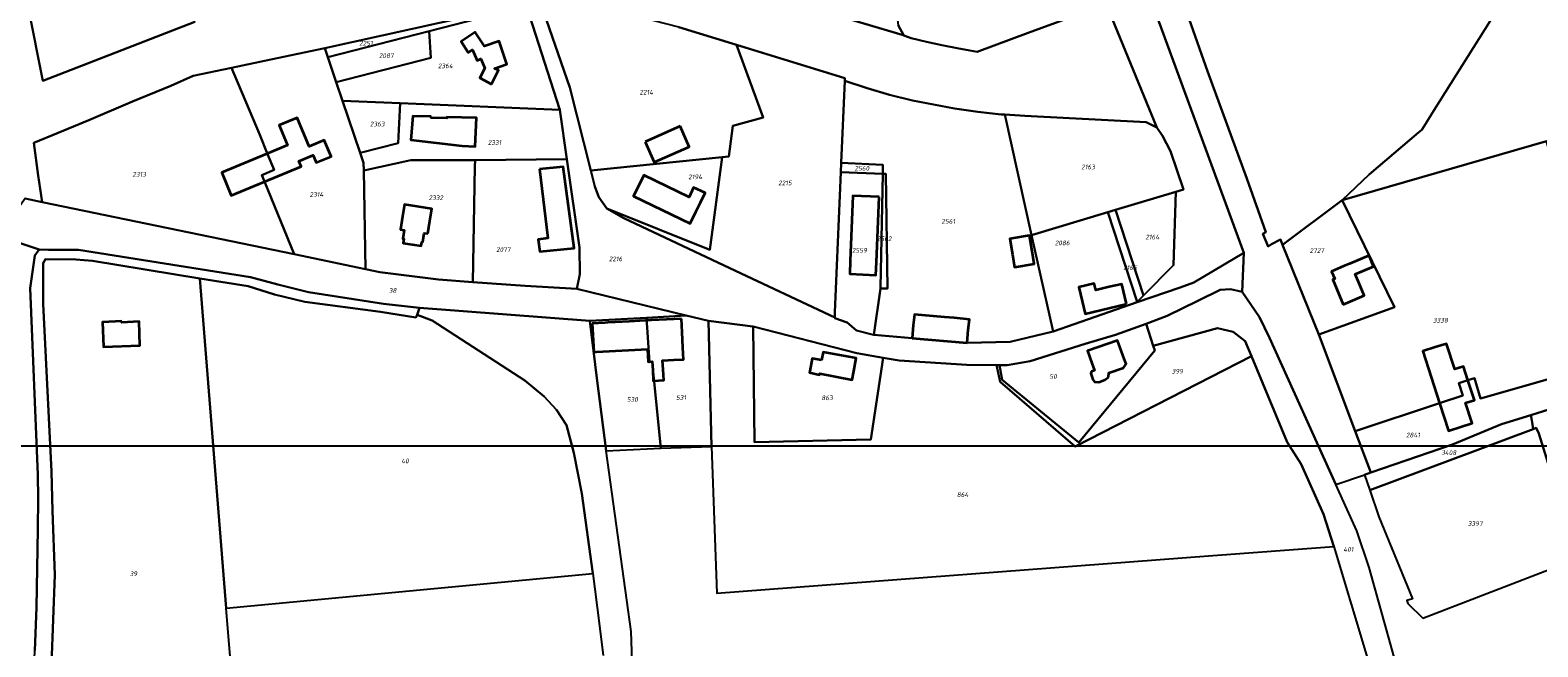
# Model space of a CAD drawing. Extents: x 177930 to 190767, y 381068 to 392034.
# Tile 149 of 256: x 183328 to 183906, y 384036 to 384272. Entities that reach past the tile are written whole.
import ezdxf
from ezdxf.enums import TextEntityAlignment as Align

# ---------------------------------------------------------------- set-up
doc = ezdxf.new("R2010")
doc.units = 0
for name, color, linetype, lineweight in [('B-XX-KG-GRENS_PERCEEL-GV', 150, 'Continuous', 25), ('B-XX-KG-GRENS_PERCEEL-S', 150, 'Continuous', 25), ('B-XX-OG-BEBOUWING-G', 7, 'Continuous', 35)]:
    doc.layers.add(name, color=color, linetype=linetype, lineweight=lineweight)
doc.styles.add('NLCS-ISO', font='NLCS-ISO.ttf', dxfattribs={"height": 1.8})

# ---------------------------------------------------------------- blocks, each defined once
blk = doc.blocks.new('SKG-PERCEELNUMMER-SO')
at = {"layer": 'DefPoints'}
blk.add_point((0, 0), dxfattribs=at)
at = {"style": 'NLCS-ISO', "oblique": 10, "flags": 1}
blk.add_attdef('GEMEENTECODE', text='', height=1.8, dxfattribs=at).set_placement((-0.5, 2.55), align=Align.MIDDLE_RIGHT)
at = {"style": 'NLCS-ISO', "oblique": 10}
blk.add_attdef('PERCEELNUMMER', text='', height=1.8, dxfattribs=at).set_placement((0, 0), align=Align.MIDDLE_CENTER)
at = {"style": 'NLCS-ISO', "oblique": 10, "flags": 1}
blk.add_attdef('SECTIE', text='', height=1.8, dxfattribs=at).set_placement((0.5, 2.5), align=Align.MIDDLE_LEFT)

msp = doc.modelspace()

# ---------------------------------------------------------------- linework, layer by layer
at = {"layer": 'B-XX-KG-GRENS_PERCEEL-GV'}
for points in [[(183724.429, 384374.417), (183793.291, 384186.899), (183792.567, 384172.059), (183799.318, 384162.336), (183803.04, 384154.388), (183828.486, 384098.177), (183839.547, 384101.983), (183841.937, 384102.805), (183835.969, 384118.691), (183822.057, 384155.724), (183808.132, 384190.068), (183807.332, 384192.041), (183803.863, 384190.246), (183802.545, 384189.408), (183800.598, 384194.27), (183801.716, 384194.934), (183794.367, 384215.463), (183779.338, 384256.512), (183772.321, 384276.495)], [(183735.94, 384293.62), (183759.984, 384234.942), (183762.164, 384231.727), (183765.131, 384225.883), (183770.156, 384211.258), (183767.17, 384210.36), (183766.322, 384182.248), (183754.845, 384170.623), (183752.367, 384168.211), (183752.429, 384168.018), (183768.841, 384173.724), (183774.082, 384175.566), (183793.291, 384186.899), (183724.429, 384374.417)], [(183391.43, 384275.44), (183333.187, 384252.883), (183322.083, 384308.774)], [(183576.91, 384273.35), (183598.935, 384266.594), (183618.81, 384260.52), (183640.44, 384253.841), (183640.396, 384252.795), (183648.932, 384250.037), (183657.581, 384247.524), (183666.298, 384245.348), (183674.404, 384243.734), (183682.493, 384242.191), (183691.357, 384240.918), (183700.349, 384239.999), (183701.683, 384239.915), (183709.36, 384239.43), (183755.908, 384237.004), (183759.984, 384234.942), (183735.94, 384293.62)], [(183772.321, 384276.495), (183779.338, 384256.512), (183794.367, 384215.463), (183801.716, 384194.934), (183800.598, 384194.27), (183802.545, 384189.408), (183803.863, 384190.246), (183807.332, 384192.041), (183808.132, 384190.068), (183830.89, 384207.092), (183841.251, 384216.9), (183860.208, 384233.035), (183861.446, 384234.067), (183862.378, 384235.434), (183866.094, 384241.519), (183894.245, 384286.467)], [(183326.413, 384207.785), (183333.021, 384206.414), (183331.48, 384216.62), (183329.73, 384229.03), (183339.06, 384232.86), (183350.8, 384237.75), (183367.54, 384244.91), (183382.21, 384250.92), (183390.78, 384254.73), (183405.452, 384257.851), (183420.54, 384261.06), (183441.253, 384265.39), (183518.17, 384282.38)], [(183518.472, 384281.442), (183531.285, 384241.711), (183533.986, 384222.833), (183538.753, 384189.012), (183538.983, 384178.813), (183537.83, 384173.185), (183579.702, 384162.939), (183588.198, 384160.86), (183605.215, 384158.744), (183605.295, 384158.723), (183644.985, 384148.554), (183655.12, 384146.795), (183661.183, 384145.743), (183687.188, 384144.042), (183698.541, 384143.93), (183699.614, 384143.92), (183702.594, 384143.891), (183711.402, 384145.488), (183732.476, 384152.092), (183744.16, 384155.496), (183755.792, 384159.828), (183763.951, 384162.867), (183775.661, 384168.63), (183784.146, 384172.789), (183788.197, 384173.082), (183792.567, 384172.059), (183793.291, 384186.899), (183774.082, 384175.566), (183768.841, 384173.724), (183752.429, 384168.018), (183720.258, 384156.834), (183703.82, 384152.926), (183687.271, 384152.486), (183666.216, 384154.283), (183651.603, 384155.497), (183651.467, 384155.508), (183644.958, 384157.157), (183641.347, 384160.236), (183636.568, 384161.937), (183636.578, 384162.162), (183596.34, 384181.13), (183555.77, 384200.29), (183549.294, 384203.887), (183546.183, 384208.227), (183544.694, 384212.358), (183543.14, 384218.521), (183535.035, 384250.261), (183523.813, 384282.698)], [(183633, 384279.16), (183662.35, 384270.417), (183663.025, 384270.216), (183660.886, 384274.187)], [(183727.738, 384277.42), (183710.703, 384271.168), (183691.068, 384263.991), (183688.259, 384264.482), (183683.437, 384265.325), (183677.555, 384266.449), (183671.67, 384267.763), (183665.895, 384269.186), (183663.025, 384270.216), (183662.35, 384270.417), (183633, 384279.16)], [(183324.34, 383881.432), (183329.216, 384013.067), (183330.233, 384034.645), (183330.772, 384051.158), (183331.349, 384081.06), (183331.447, 384092.912), (183331.277, 384101.925), (183328.329, 384173.473), (183330.114, 384185.878), (183331.873, 384188.266), (183316.107, 384193.469)], [(183332.061, 383909.641), (183337.886, 384063.643), (183336.906, 384088.082), (183336.59, 384103.251), (183333.404, 384167.383), (183333.338, 384183.04), (183334.29, 384184.484), (183345.92, 384184.396), (183352.304, 384183.888), (183393.317, 384177.121), (183411.939, 384174.203), (183421.95, 384170.997), (183433.536, 384168.254), (183462.574, 384164.355), (183476.057, 384162.249), (183476.556, 384163.224), (183477.547, 384165.855), (183463.78, 384167.458), (183434.977, 384171.953), (183423.189, 384174.82), (183412.829, 384177.653), (183346.875, 384188.057), (183335.437, 384188.129), (183331.873, 384188.266), (183330.114, 384185.878), (183328.329, 384173.473), (183331.277, 384101.925), (183331.447, 384092.912), (183331.349, 384081.06), (183330.772, 384051.158), (183330.233, 384034.645)], [(183860.41, 383997.693), (183841.322, 384066.403), (183836.526, 384080.417), (183828.486, 384098.177), (183803.04, 384154.388), (183799.318, 384162.336), (183792.567, 384172.059), (183788.197, 384173.082), (183784.146, 384172.789), (183775.661, 384168.63), (183763.951, 384162.867), (183755.792, 384159.828), (183758.544, 384151.377), (183783.239, 384158.162), (183789.22, 384156.691), (183793.777, 384153.104), (183796.155, 384147.372), (183809.811, 384114.446), (183815.234, 384105.979), (183823.826, 384086.801), (183827.676, 384074.531), (183841.038, 384030.363)], [(183559.249, 384023.044), (183558.579, 384041.9), (183556.91, 384053.928), (183548.979, 384111.101), (183545.404, 384138.925), (183542.789, 384160.923), (183477.547, 384165.855), (183476.556, 384163.224), (183482.375, 384161.032), (183517.891, 384138), (183525.29, 384131.975), (183530.015, 384126.818), (183533.853, 384120.928), (183536.639, 384110.331), (183539.677, 384094.799), (183543.952, 384064.113), (183546.324, 384045.059), (183547.857, 384032.747)]]:
    msp.add_lwpolyline(points, dxfattribs=at)
for points in [[(183688.259, 384264.482), (183691.068, 384263.991), (183710.703, 384271.168), (183727.738, 384277.42), (183728.67, 384279.26), (183735.94, 384293.62), (183719.33, 384351.5), (183657.89, 384328.97), (183662.71, 384314.9), (183664.59, 384301.57), (183664.17, 384291.72), (183661.83, 384280.78), (183660.61, 384276.1), (183660.886, 384274.187), (183663.025, 384270.216), (183665.895, 384269.186), (183671.67, 384267.763), (183677.555, 384266.449), (183683.437, 384265.325)], [(184166.262, 384319.42), (184152.21, 384348.877), (184124.427, 384335.883), (183996.368, 384275.874), (183991.832, 384273.749), (183971.524, 384324.191), (183894.245, 384286.467), (183866.094, 384241.519), (183862.378, 384235.434), (183861.446, 384234.067), (183860.208, 384233.035), (183841.251, 384216.9), (183830.89, 384207.092), (183909.152, 384229.716), (183936.47, 384135.39), (183936.545, 384135.129), (183941.172, 384136.561), (183954.775, 384140.77), (183969.689, 384145.102), (183996.106, 384152.774), (183985.841, 384182.901), (183985.77, 384183.109), (183983.16, 384195.347), (183972.339, 384224.175)], [(183391.43, 384275.44), (183372.07, 384341.17), (183339.233, 384329.184), (183322.083, 384308.774), (183333.187, 384252.883)], [(183442.45, 384261.843), (183481.244, 384271.844), (183518.472, 384281.442), (183518.17, 384282.38), (183441.253, 384265.39)], [(183448.074, 384245.172), (183470.088, 384244.257), (183531.285, 384241.711), (183518.472, 384281.442), (183481.244, 384271.844), (183481.803, 384261.671), (183445.645, 384252.372)], [(183598.935, 384266.594), (183576.91, 384273.35), (183567.44, 384275.82), (183557.97, 384278.02), (183548.33, 384279.75), (183538.54, 384281.08), (183523.813, 384282.698), (183535.035, 384250.261), (183543.14, 384218.521), (183593.393, 384223.652), (183595.975, 384223.916), (183597.516, 384235.642), (183609.213, 384238.756)], [(183445.645, 384252.372), (183481.803, 384261.671), (183481.244, 384271.844), (183442.45, 384261.843)], [(183441.253, 384265.39), (183420.54, 384261.06), (183405.452, 384257.851), (183416.332, 384232.104), (183419.337, 384224.793), (183421.896, 384218.75), (183417.103, 384216.769), (183418.154, 384214.227), (183429.53, 384186.389), (183456.81, 384180.728), (183456.131, 384218.464), (183456.077, 384221.448), (183454.799, 384225.237), (183448.074, 384245.172), (183445.645, 384252.372), (183442.45, 384261.843)], [(183636.578, 384162.162), (183636.665, 384164.229), (183638.925, 384217.892), (183639.075, 384221.443), (183640.396, 384252.795), (183640.44, 384253.841), (183618.81, 384260.52), (183598.935, 384266.594), (183609.213, 384238.756), (183597.516, 384235.642), (183595.975, 384223.916), (183593.393, 384223.652), (183588.782, 384188.111), (183549.294, 384203.887), (183555.77, 384200.29), (183596.34, 384181.13)], [(183429.53, 384186.389), (183418.154, 384214.227), (183417.103, 384216.769), (183421.896, 384218.75), (183419.337, 384224.793), (183416.332, 384232.104), (183405.452, 384257.851), (183390.78, 384254.73), (183382.21, 384250.92), (183367.54, 384244.91), (183350.8, 384237.75), (183339.06, 384232.86), (183329.73, 384229.03), (183331.48, 384216.62), (183333.021, 384206.414)], [(183654.046, 384173.316), (183651.603, 384155.497), (183666.216, 384154.283), (183687.271, 384152.486), (183703.82, 384152.926), (183720.258, 384156.834), (183711.924, 384193.68), (183701.683, 384239.915), (183700.349, 384239.999), (183691.357, 384240.918), (183682.493, 384242.191), (183674.404, 384243.734), (183666.298, 384245.348), (183657.581, 384247.524), (183648.932, 384250.037), (183640.396, 384252.795), (183639.075, 384221.443), (183655.046, 384220.703), (183654.977, 384217.239), (183656.163, 384217.164), (183656.834, 384173.266)], [(183470.088, 384244.257), (183448.074, 384245.172), (183454.799, 384225.237), (183469.386, 384228.975)], [(183456.131, 384218.464), (183474.136, 384222.498), (183484.594, 384222.466), (183498.778, 384222.423), (183533.986, 384222.833), (183531.285, 384241.711), (183470.088, 384244.257), (183469.386, 384228.975), (183454.799, 384225.237), (183456.077, 384221.448)], [(183759.984, 384234.942), (183755.908, 384237.004), (183709.36, 384239.43), (183701.683, 384239.915), (183711.924, 384193.68), (183741.227, 384202.553), (183744.164, 384203.437), (183767.17, 384210.36), (183770.156, 384211.258), (183765.131, 384225.883), (183762.164, 384231.727)], [(183921.217, 384130.387), (183926.71, 384132.086), (183936.545, 384135.129), (183936.47, 384135.39), (183909.152, 384229.716), (183830.89, 384207.092), (183850.918, 384166.21), (183822.057, 384155.724), (183835.969, 384118.691), (183868.229, 384129.384), (183877.176, 384132.275), (183875.638, 384137.033), (183879.107, 384138.154), (183881.595, 384139.009), (183883.905, 384131.214), (183910.347, 384138.707), (183913.445, 384127.982)], [(183456.131, 384218.464), (183456.81, 384180.728), (183462.346, 384179.579), (183484.836, 384176.682), (183497.981, 384175.73), (183498.738, 384220.072), (183498.778, 384222.423), (183484.594, 384222.466), (183474.136, 384222.498)], [(183533.986, 384222.833), (183498.778, 384222.423), (183498.738, 384220.072), (183497.981, 384175.73), (183517.933, 384174.284), (183537.83, 384173.185), (183538.983, 384178.813), (183538.753, 384189.012)], [(183549.294, 384203.887), (183588.782, 384188.111), (183593.393, 384223.652), (183543.14, 384218.521), (183544.694, 384212.358), (183546.183, 384208.227)], [(183654.046, 384173.316), (183654.105, 384173.745), (183654.977, 384217.239), (183638.925, 384217.892), (183636.665, 384164.229), (183636.578, 384162.162), (183636.568, 384161.937), (183641.347, 384160.236), (183644.958, 384157.157), (183651.467, 384155.508), (183651.603, 384155.497)], [(183638.925, 384217.892), (183654.977, 384217.239), (183655.046, 384220.703), (183639.075, 384221.443)], [(183654.977, 384217.239), (183654.105, 384173.745), (183654.046, 384173.316), (183656.834, 384173.266), (183656.163, 384217.164)], [(183767.17, 384210.36), (183744.164, 384203.437), (183754.845, 384170.623), (183766.322, 384182.248)], [(183564.504, 384162.109), (183579.702, 384162.939), (183537.83, 384173.185), (183517.933, 384174.284), (183497.981, 384175.73), (183484.836, 384176.682), (183462.346, 384179.579), (183456.81, 384180.728), (183429.53, 384186.389), (183333.021, 384206.414), (183326.413, 384207.785), (183316.107, 384193.469), (183331.873, 384188.266), (183335.437, 384188.129), (183346.875, 384188.057), (183412.829, 384177.653), (183423.189, 384174.82), (183434.977, 384171.953), (183463.78, 384167.458), (183477.547, 384165.855), (183542.789, 384160.923)], [(183822.057, 384155.724), (183850.918, 384166.21), (183830.89, 384207.092), (183808.132, 384190.068)], [(183752.367, 384168.211), (183741.227, 384202.553), (183711.924, 384193.68), (183720.258, 384156.834), (183752.429, 384168.018)], [(183752.367, 384168.211), (183754.845, 384170.623), (183744.164, 384203.437), (183741.227, 384202.553)], [(183405.254, 384029.23), (183403.504, 384050.92), (183393.317, 384177.121), (183352.304, 384183.888), (183345.92, 384184.396), (183334.29, 384184.484), (183333.338, 384183.04), (183333.404, 384167.383), (183336.59, 384103.251), (183336.906, 384088.082), (183337.886, 384063.643), (183332.061, 383909.641), (183348.165, 383930.603), (183407.031, 384007.224)], [(183476.556, 384163.224), (183476.057, 384162.249), (183462.574, 384164.355), (183433.536, 384168.254), (183421.95, 384170.997), (183411.939, 384174.203), (183393.317, 384177.121), (183403.504, 384050.92), (183543.952, 384064.113), (183539.677, 384094.799), (183536.639, 384110.331), (183533.853, 384120.928), (183530.015, 384126.818), (183525.29, 384131.975), (183517.891, 384138), (183482.375, 384161.032)], [(183542.789, 384160.923), (183545.404, 384138.925), (183548.979, 384111.101), (183570.005, 384112.156), (183566.604, 384145.244), (183565.675, 384145.125), (183564.504, 384162.109)], [(183564.504, 384162.109), (183565.675, 384145.125), (183566.604, 384145.244), (183570.005, 384112.156), (183589.422, 384112.814), (183588.198, 384160.86), (183579.702, 384162.939)], [(183779.787, 384070.841), (183827.676, 384074.531), (183823.826, 384086.801), (183815.234, 384105.979), (183809.811, 384114.446), (183796.155, 384147.372), (183728.675, 384112.835), (183699.872, 384137.575), (183698.541, 384143.93), (183687.188, 384144.042), (183661.183, 384145.743), (183655.12, 384146.795), (183650.436, 384115.443), (183605.858, 384114.409), (183605.295, 384158.723), (183605.215, 384158.744), (183588.198, 384160.86), (183589.422, 384112.814), (183591.425, 384056.547)], [(183605.295, 384158.723), (183605.858, 384114.409), (183650.436, 384115.443), (183655.12, 384146.795), (183644.985, 384148.554)], [(183699.614, 384143.92), (183698.541, 384143.93), (183699.872, 384137.575), (183728.675, 384112.835), (183796.155, 384147.372), (183793.777, 384153.104), (183789.22, 384156.691), (183783.239, 384158.162), (183758.544, 384151.377), (183759.143, 384149.508), (183730.014, 384114.254), (183700.758, 384138.312)], [(183758.544, 384151.377), (183755.792, 384159.828), (183744.16, 384155.496), (183732.476, 384152.092), (183711.402, 384145.488), (183702.594, 384143.891), (183699.614, 384143.92), (183700.758, 384138.312), (183730.014, 384114.254), (183759.143, 384149.508)], [(183841.937, 384102.805), (183873.224, 384113.57), (183892.016, 384121.351), (183903.24, 384124.824), (183912.874, 384127.805), (183913.445, 384127.982), (183910.347, 384138.707), (183883.905, 384131.214), (183881.595, 384139.009), (183879.107, 384138.154), (183875.638, 384137.033), (183877.176, 384132.275), (183868.229, 384129.384), (183835.969, 384118.691)], [(183839.547, 384101.983), (183841.557, 384096.004), (183904.108, 384119.423), (183903.729, 384122.091), (183903.24, 384124.824), (183892.016, 384121.351), (183873.224, 384113.57), (183841.937, 384102.805)], [(183922.006, 384093.915), (183917.578, 384110.429), (183917.536, 384110.583), (183917.502, 384110.709), (183917.467, 384110.838), (183917.403, 384111.074), (183912.874, 384127.805), (183903.24, 384124.824), (183903.729, 384122.091), (183904.108, 384119.423), (183905.292, 384119.866), (183906.248, 384117.799), (183914.385, 384091.497)], [(183861.824, 384047.006), (183920.767, 384069.816), (183914.385, 384091.497), (183906.248, 384117.799), (183905.292, 384119.866), (183904.108, 384119.423), (183841.557, 384096.004), (183844.981, 384085.816), (183857.849, 384054.491), (183855.744, 384053.783), (183856.129, 384052.638)]]:
    msp.add_lwpolyline(points, close=True, dxfattribs=at)
at = {"layer": 'B-XX-OG-BEBOUWING-G'}
for points in [[(183505.034, 384251.619), (183507.797, 384256.884), (183506.203, 384257.622), (183510.95, 384259.212), (183507.988, 384268.049), (183502.347, 384266.159), (183498.843, 384271.502), (183493.437, 384267.892), (183496.214, 384263.734), (183497.77, 384264.677), (183499.639, 384260.616), (183501.04, 384261.298), (183502.562, 384257.723), (183500.585, 384253.956)], [(183481.997, 384239.119), (183475.01, 384239.307), (183474.162, 384230.286), (183493.792, 384227.93), (183498.779, 384227.671), (183499.351, 384238.651), (183488.025, 384238.956), (183488.013, 384238.486), (183481.985, 384238.649)], [(183523.426, 384219.014), (183526.732, 384192.56), (183522.983, 384192.091), (183523.559, 384187.479), (183536.703, 384188.806), (183532.486, 384219.863)], [(183583.369, 384202.691), (183585.139, 384206.199), (183586.921, 384209.881), (183582.529, 384212.006), (183580.747, 384208.324), (183567.93, 384214.526), (183563.423, 384216.705), (183559.536, 384208.667), (183581.194, 384198.194)], [(183480.75, 384194.301), (183481.511, 384199.249), (183482.207, 384203.866), (183471.751, 384205.442), (183471.057, 384200.834), (183470.293, 384195.88), (183471.663, 384195.669), (183471.152, 384192.35), (183471.518, 384192.294), (183471.267, 384190.663), (183478.194, 384189.596), (183478.445, 384191.226), (183478.811, 384191.17), (183479.326, 384194.521)], [(183653.556, 384208.349), (183643.539, 384208.777), (183642.527, 384183.86), (183642.305, 384178.869), (183652.31, 384178.421), (183652.532, 384183.42)], [(183712.161, 384187.641), (183711.163, 384193.59), (183703.625, 384192.326), (183704.622, 384186.381), (183705.449, 384181.448), (183712.988, 384182.712)], [(183363.465, 384160.764), (183356.102, 384160.461), (183356.495, 384150.913), (183370.448, 384151.488), (183370.073, 384160.598), (183363.483, 384160.327)], [(183741.444, 384139.349), (183741.495, 384140.97), (183747.208, 384142.93), (183748.216, 384144.461), (183747.401, 384146.318), (183744.892, 384153.424), (183733.391, 384149.362), (183735.059, 384144.64), (183736.019, 384141.929), (183734.941, 384141.562), (183734.63, 384140.688), (183735.366, 384138.428), (183736.05, 384137.612), (183737.718, 384137.399), (183740.005, 384138.304)], [(183631.555, 384145.848), (183627.9, 384146.535), (183626.978, 384141.629), (183626.871, 384141.061), (183630.723, 384140.269), (183630.816, 384140.747), (183643.197, 384138.343), (183643.818, 384141.649), (183644.746, 384146.591), (183632.141, 384148.961)]]:
    msp.add_lwpolyline(points, close=True, dxfattribs=at)
for points in [[(183418.013, 384214.139), (183432.131, 384220.012), (183431.288, 384222.04), (183436.803, 384224.32), (183437.966, 384221.514), (183443.632, 384223.862), (183441.055, 384230.098), (183435.246, 384227.727), (183430.669, 384238.73), (183423.798, 384235.872), (183427.005, 384228.162), (183419.08, 384224.865)], [(183563.97, 384229.53), (183567.43, 384221.654), (183580.806, 384227.588), (183577.3, 384235.49)], [(183577.3, 384235.49), (183563.97, 384229.53)], [(183419.08, 384224.865), (183401.78, 384217.67), (183405.428, 384208.905), (183418.013, 384214.139)], [(183841.28, 384185.935), (183833.755, 384182.801), (183831.494, 384181.792), (183826.892, 384179.861), (183828.096, 384176.987), (183827.383, 384176.688), (183831.353, 384167.228)], [(183831.353, 384167.228), (183839.346, 384170.582), (183837.417, 384175.175), (183835.864, 384178.735), (183842.973, 384181.712)], [(183842.973, 384181.712), (183841.28, 384185.935)], [(183748.311, 384167.393), (183748.302, 384167.429), (183746.511, 384175.007), (183741.746, 384173.881), (183736.531, 384172.649), (183735.931, 384175.187), (183730.111, 384173.808), (183731.365, 384168.501), (183732.509, 384163.658), (183747.976, 384167.314)], [(183747.976, 384167.314), (183748.311, 384167.393)], [(183548.5, 384160.177), (183543.679, 384159.932)], [(183543.679, 384159.932), (183544.252, 384148.94)], [(183549.64, 384160.236), (183548.5, 384160.177)], [(183557.98, 384160.672), (183549.64, 384160.236)], [(183561.87, 384160.875), (183557.98, 384160.672)], [(183564.581, 384161.257), (183564.491, 384161.252), (183564.503, 384161.012), (183561.87, 384160.875)], [(183564.71, 384161.263), (183564.581, 384161.257)], [(183566.391, 384161.111), (183564.943, 384161.035), (183564.93, 384161.275), (183564.71, 384161.263)], [(183564.814, 384150.013), (183565.065, 384145.2), (183566.683, 384145.284), (183566.853, 384142.031), (183567.069, 384137.919), (183571.049, 384138.128), (183570.833, 384142.24), (183570.649, 384145.742), (183574.896, 384145.965), (183578.655, 384146.162), (183578.416, 384150.732), (183578.096, 384156.532), (183577.825, 384161.707)], [(183577.825, 384161.707), (183566.391, 384161.111)], [(183687.278, 384152.511), (183687.7, 384157.49), (183688.134, 384161.447), (183682.371, 384162.012), (183678.659, 384162.359), (183669.933, 384163.055), (183667.06, 384163.288), (183666.65, 384159.27), (183666.228, 384154.29)], [(183666.228, 384154.29), (183687.278, 384152.511)], [(183544.252, 384148.94), (183545.303, 384148.995)], [(183545.303, 384148.995), (183564.814, 384150.013)], [(183879.106, 384138.154), (183877.4, 384143.429), (183874.036, 384142.341), (183870.861, 384152.158), (183866.599, 384150.771), (183861.841, 384149.24), (183868.229, 384129.384)], [(183868.229, 384129.384), (183871.641, 384118.78), (183876.399, 384120.311), (183880.699, 384121.71), (183878.191, 384129.461), (183881.565, 384130.552), (183879.106, 384138.154)]]:
    msp.add_lwpolyline(points, dxfattribs=at)
at = {"layer": 'DefPoints'}
msp.add_lwpolyline([(189080.125, 384112.918), (178838.653, 384112.918), (178838.653, 390805.207), (189080.125, 390805.207)], close=True, dxfattribs=at)

# ---------------------------------------------------------------- block references
at = {"layer": 'B-XX-KG-GRENS_PERCEEL-S'}
for p, values in [((183457.004, 384267.223), {'PERCEELNUMMER': '2251'}), ((183464.797, 384262.473), {'PERCEELNUMMER': '2087'}), ((183487.437, 384258.572), {'PERCEELNUMMER': '2364'}), ((183564.391, 384248.482), {'PERCEELNUMMER': '2214'}), ((183461.323, 384236.296), {'PERCEELNUMMER': '2363'}), ((183506.251, 384229.217), {'PERCEELNUMMER': '2331'}), ((183370.124, 384217.002), {'PERCEELNUMMER': '2313'}), ((183583.131, 384216.068), {'PERCEELNUMMER': '2194'}), ((183646.971, 384219.319), {'PERCEELNUMMER': '2560'}), ((183733.624, 384219.857), {'PERCEELNUMMER': '2163'}), ((183438.059, 384209.304), {'PERCEELNUMMER': '2314'}), ((183617.496, 384213.74), {'PERCEELNUMMER': '2215'}), ((183483.776, 384208.051), {'PERCEELNUMMER': '2332'}), ((183680.061, 384199.025), {'PERCEELNUMMER': '2561'}), ((183655.51, 384192.35), {'PERCEELNUMMER': '2562'}), ((183758.223, 384193.004), {'PERCEELNUMMER': '2164'}), ((183509.641, 384188.227), {'PERCEELNUMMER': '2077'}), ((183646.046, 384187.894), {'PERCEELNUMMER': '2559'}), ((183723.717, 384190.746), {'PERCEELNUMMER': '2086'}), ((183821.236, 384187.83), {'PERCEELNUMMER': '2727'}), ((183552.62, 384184.632), {'PERCEELNUMMER': '2216'}), ((183749.715, 384181.295), {'PERCEELNUMMER': '2165'}), ((183467.242, 384172.55), {'PERCEELNUMMER': '38'}), ((183868.598, 384161.146), {'PERCEELNUMMER': '3338'}), ((183767.827, 384141.6), {'PERCEELNUMMER': '399'}), ((183720.234, 384139.637), {'PERCEELNUMMER': '50'}), ((183559.053, 384130.802), {'PERCEELNUMMER': '530'}), ((183577.697, 384131.539), {'PERCEELNUMMER': '531'}), ((183633.63, 384131.423), {'PERCEELNUMMER': '863'}), ((183858.057, 384117.165), {'PERCEELNUMMER': '2841'}), ((183471.965, 384107.243), {'PERCEELNUMMER': '40'}), ((183871.768, 384110.406), {'PERCEELNUMMER': '3408'}), ((183685.569, 384094.347), {'PERCEELNUMMER': '864'}), ((183881.915, 384083.279), {'PERCEELNUMMER': '3397'}), ((183833.325, 384073.35), {'PERCEELNUMMER': '401'}), ((183367.95, 384064.052), {'PERCEELNUMMER': '39'})]:
    msp.add_blockref('SKG-PERCEELNUMMER-SO', p, dxfattribs=at).add_auto_attribs(values)

doc.saveas('drawing.dxf')
